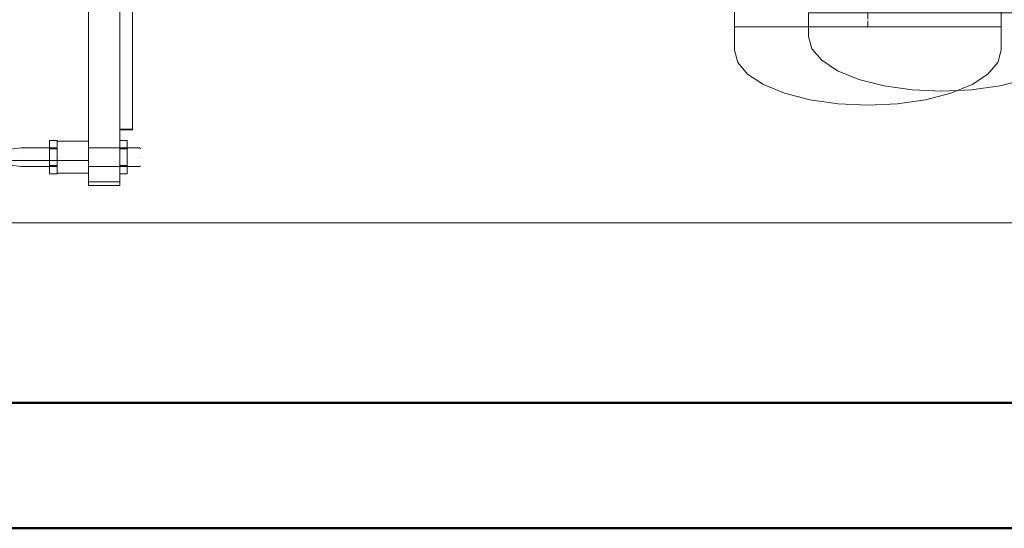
# Model space of a CAD drawing. Header units: metres. Extents: x -54598 to 1827199, y -329446 to -256744.
# Tile 45 of 256: x 15508 to 18652, y -275360 to -273737. Entities that reach past the tile are written whole.
import ezdxf

# ---------------------------------------------------------------- set-up
doc = ezdxf.new("R2010")
doc.units = ezdxf.units.M
doc.linetypes.add('ADSK_Осевая', pattern=[14, 10, -2, 0, -2])
for name, color, linetype, lineweight in [('A-WALL', 113, 'Continuous', 20), ('G-ANNO-SYMB', 7, 'Continuous', 9), ('M-EQPM', 7, 'Continuous', 20), ('P-PIPE', 7, 'Continuous', 20), ('P-PIPE-CNTR', 7, 'ADSK_Осевая', 20)]:
    doc.layers.add(name, color=color, linetype=linetype, lineweight=lineweight)

# ---------------------------------------------------------------- blocks, each defined once
blk = doc.blocks.new('ADSK_СтальСварка_Заглушка_ГОСТ17379-2001 - Исполнение 2-669850-В_Этаж 01_Сводный')
at = {"layer": 'P-PIPE', "color": 1}
for p, q in [((37.5, 213), (0, 213)), ((0, -213), (0, 213)), ((0, 213), (0, -213)), ((0, -213), (37.5, -213))]:
    blk.add_line(p, q, dxfattribs=at)
at = {"layer": 'P-PIPE', "color": 1, "flags": 128}
for points in [[(37.5, 213), (57, 207.7), (75.5, 191.9), (92.1, 166.5), (105.9, 132.8), (116.3, 92.4), (122.8, 47.4), (125, 0)], [(125, 0), (122.8, 47.4), (116.3, 92.4), (105.9, 132.8), (92.1, 166.5), (75.5, 191.9), (57, 207.7), (37.5, 213)], [(125, 0), (122.8, -47.4), (116.3, -92.4), (105.9, -132.8), (92.1, -166.5), (75.5, -191.9), (57, -207.7), (37.5, -213)], [(37.5, -213), (57, -207.7), (75.5, -191.9), (92.1, -166.5), (105.9, -132.8), (116.3, -92.4), (122.8, -47.4), (125, 0)]]:
    blk.add_lwpolyline(points, dxfattribs=at)
blk = doc.blocks.new('ADSK_СтальСварка_Заглушка_ГОСТ17379-2001 - Исполнение 2-V1-В_Этаж 01_Сводный')
at = {"layer": 'P-PIPE', "color": 5}
for p, q in [((37.5, 213), (0, 213)), ((0, -213), (0, 213)), ((0, 213), (0, -213)), ((0, -213), (37.5, -213))]:
    blk.add_line(p, q, dxfattribs=at)
at = {"layer": 'P-PIPE', "color": 5, "flags": 128}
for points in [[(37.5, 213), (57, 207.7), (75.5, 191.9), (92.1, 166.5), (105.9, 132.8), (116.3, 92.4), (122.8, 47.4), (125, 0)], [(125, 0), (122.8, 47.4), (116.3, 92.4), (105.9, 132.8), (92.1, 166.5), (75.5, 191.9), (57, 207.7), (37.5, 213)], [(125, 0), (122.8, -47.4), (116.3, -92.4), (105.9, -132.8), (92.1, -166.5), (75.5, -191.9), (57, -207.7), (37.5, -213)], [(37.5, -213), (57, -207.7), (75.5, -191.9), (92.1, -166.5), (105.9, -132.8), (116.3, -92.4), (122.8, -47.4), (125, 0)]]:
    blk.add_lwpolyline(points, dxfattribs=at)
blk = doc.blocks.new('fdsafdsf')
at = {"layer": 'A-WALL', "lineweight": 50}
for p, q in [((222524, 36541), (211724, 36541)), ((211524, 36341), (222724, 36341))]:
    blk.add_line(p, q, dxfattribs=at)
at = {"layer": 'G-ANNO-SYMB', "lineweight": 20}
blk.add_line((224776.1, 36828.1), (210310.4, 36828.1), dxfattribs=at)
at = {"layer": 'M-EQPM'}
for p, q in [((215906.3, 36893.9), (215906.3, 38251.9)), ((215956.3, 36893.9), (215956.3, 38251.9)), ((215956.3, 36977.7), (215956.3, 38168.1)), ((215976.3, 38168.1), (215976.3, 36977.7)), ((215956.3, 36976.9), (215956.3, 36977.7)), ((215956.3, 36977.7), (215956.3, 36977.7)), ((215956.3, 36977.7), (215956.3, 36977.7)), ((215956.3, 36977.7), (215976.3, 36977.7)), ((215956.3, 36977.7), (215976.3, 36977.7)), ((215956.3, 36977.7), (215976.3, 36977.7)), ((215956.3, 36977.7), (215976.3, 36977.7)), ((215976.3, 36977.7), (215976.3, 36977.7)), ((215976.3, 36977.7), (215976.3, 36977.7)), ((215976.3, 36977.7), (215976.3, 36976.9)), ((215956.3, 36976.9), (215976.3, 36976.9)), ((215798.6, 36947.9), (215781.2, 36945.6)), ((215798.6, 36947.9), (215781.2, 36945.6)), ((215856.3, 36947.9), (215798.6, 36947.9)), ((215856.3, 36947.9), (215798.6, 36947.9)), ((215844.3, 36946.2), (215844.3, 36959.5)), ((215844.3, 36959.5), (215856.3, 36959.5)), ((215844.3, 36946.2), (215844.3, 36959.5)), ((215844.3, 36959.5), (215856.3, 36959.5)), ((215844.3, 36919.6), (215844.3, 36946.2)), ((215844.3, 36946.2), (215856.3, 36946.2)), ((215856.3, 36946.2), (215844.3, 36946.2)), ((215844.3, 36919.6), (215844.3, 36946.2)), ((215844.3, 36946.2), (215856.3, 36946.2)), ((215856.3, 36946.2), (215844.3, 36946.2)), ((215856.3, 36959.5), (215856.3, 36946.2)), ((215856.3, 36959.5), (215856.3, 36946.2)), ((215857.3, 36958.4), (215856.3, 36957.4)), ((215857.3, 36958.4), (215856.3, 36957.4)), ((215856.3, 36946.2), (215856.3, 36919.6)), ((215856.3, 36946.2), (215856.3, 36919.6)), ((215906.3, 36958.4), (215857.3, 36958.4)), ((215906.3, 36958.4), (215857.3, 36958.4)), ((215956.9, 36947.9), (215906.3, 36947.9)), ((215956.9, 36947.9), (215906.3, 36947.9)), ((215956.3, 36946.2), (215956.3, 36959.5)), ((215956.3, 36959.5), (215968.3, 36959.5)), ((215956.3, 36946.2), (215956.3, 36959.5)), ((215956.3, 36959.5), (215968.3, 36959.5)), ((215956.3, 36919.6), (215956.3, 36946.2)), ((215956.3, 36946.2), (215968.3, 36946.2)), ((215968.3, 36946.2), (215956.3, 36946.2)), ((215956.3, 36919.6), (215956.3, 36946.2)), ((215956.3, 36946.2), (215968.3, 36946.2)), ((215968.3, 36946.2), (215956.3, 36946.2)), ((215987.8, 36947.9), (215956.9, 36947.9)), ((215987.8, 36947.9), (215956.9, 36947.9)), ((215968.3, 36959.5), (215968.3, 36946.2)), ((215968.3, 36959.5), (215968.3, 36946.2)), ((215968.3, 36946.2), (215968.3, 36919.6)), ((215968.3, 36946.2), (215968.3, 36919.6)), ((215989.3, 36946.4), (215987.8, 36947.9)), ((215989.3, 36946.4), (215987.8, 36947.9)), ((215798.6, 36932.9), (215798.6, 36932.9)), ((215798.6, 36932.9), (215798.6, 36932.9)), ((215798.6, 36932.9), (215798.6, 36932.9)), ((215798.6, 36932.9), (215798.6, 36932.9)), ((215856.3, 36932.9), (215856.3, 36932.9)), ((215856.3, 36932.9), (215856.3, 36932.9)), ((215856.3, 36932.9), (215856.3, 36932.9)), ((215856.3, 36932.9), (215856.3, 36932.9)), ((215856.3, 36932.9), (215856.3, 36932.9)), ((215856.3, 36932.9), (215856.3, 36932.9)), ((215856.3, 36932.9), (215856.3, 36932.9)), ((215856.3, 36932.9), (215856.3, 36932.9)), ((215857.3, 36932.9), (215857.3, 36932.9)), ((215857.3, 36932.9), (215857.3, 36932.9)), ((215857.3, 36932.9), (215857.3, 36932.9)), ((215857.3, 36932.9), (215857.3, 36932.9)), ((215906.3, 36932.9), (215906.3, 36932.9)), ((215906.3, 36932.9), (215906.3, 36932.9)), ((215906.3, 36932.9), (215906.3, 36932.9)), ((215906.3, 36932.9), (215906.3, 36932.9)), ((215906.3, 36932.9), (215906.3, 36932.9)), ((215906.3, 36932.9), (215906.3, 36932.9)), ((215906.3, 36932.9), (215906.3, 36932.9)), ((215906.3, 36932.9), (215906.3, 36932.9)), ((215987.8, 36932.9), (215987.8, 36932.9)), ((215987.8, 36932.9), (215987.8, 36932.9)), ((215987.8, 36932.9), (215987.8, 36932.9)), ((215987.8, 36932.9), (215987.8, 36932.9)), ((215989.3, 36932.9), (215989.3, 36932.9)), ((215989.3, 36932.9), (215989.3, 36932.9)), ((215989.3, 36932.9), (215989.3, 36932.9)), ((215989.3, 36932.9), (215989.3, 36932.9)), ((215759.3, 36927.9), (215906.3, 36927.9)), ((215781.2, 36920.2), (215798.6, 36917.9)), ((215781.2, 36920.2), (215798.6, 36917.9)), ((215798.6, 36917.9), (215856.3, 36917.9)), ((215798.6, 36917.9), (215856.3, 36917.9)), ((215844.3, 36906.3), (215844.3, 36919.6)), ((215844.3, 36919.6), (215856.3, 36919.6)), ((215844.3, 36919.6), (215856.3, 36919.6)), ((215844.3, 36906.3), (215844.3, 36919.6)), ((215844.3, 36919.6), (215856.3, 36919.6)), ((215844.3, 36919.6), (215856.3, 36919.6)), ((215856.3, 36919.6), (215856.3, 36906.3)), ((215856.3, 36919.6), (215856.3, 36906.3)), ((215906.3, 36917.9), (215956.9, 36917.9)), ((215906.3, 36917.9), (215956.9, 36917.9)), ((215956.3, 36906.3), (215956.3, 36919.6)), ((215956.3, 36919.6), (215968.3, 36919.6)), ((215956.3, 36919.6), (215968.3, 36919.6)), ((215956.3, 36906.3), (215956.3, 36919.6)), ((215956.3, 36919.6), (215968.3, 36919.6)), ((215956.3, 36919.6), (215968.3, 36919.6)), ((215956.9, 36917.9), (215987.8, 36917.9)), ((215956.9, 36917.9), (215987.8, 36917.9)), ((215968.3, 36919.6), (215968.3, 36906.3)), ((215968.3, 36919.6), (215968.3, 36906.3)), ((215987.8, 36917.9), (215989.3, 36919.4)), ((215987.8, 36917.9), (215989.3, 36919.4)), ((215844.3, 36906.3), (215856.3, 36906.3)), ((215844.3, 36906.3), (215856.3, 36906.3)), ((215856.3, 36908.4), (215857.3, 36907.4)), ((215856.3, 36908.4), (215857.3, 36907.4)), ((215857.3, 36907.4), (215906.3, 36907.4)), ((215857.3, 36907.4), (215906.3, 36907.4)), ((215956.3, 36906.3), (215968.3, 36906.3)), ((215956.3, 36906.3), (215968.3, 36906.3)), ((215906.3, 36887.9), (215906.3, 36893.9)), ((215906.3, 36893.9), (215951.3, 36893.9)), ((215956.3, 36893.9), (215906.3, 36893.9)), ((215956.3, 36887.9), (215906.3, 36887.9)), ((215951.3, 36893.9), (215956.3, 36893.9)), ((215956.3, 36893.9), (215951.3, 36893.9)), ((215956.3, 36893.9), (215956.3, 36887.9))]:
    blk.add_line(p, q, dxfattribs=at)
at = {"layer": 'P-PIPE', "color": 5}
for p, q in [((216937.6, 40999), (216937.6, 37141)), ((217363.6, 37141), (217363.6, 40999)), ((217363.6, 37141), (216937.6, 37141))]:
    blk.add_line(p, q, dxfattribs=at)
at = {"layer": 'P-PIPE-CNTR', "color": 5}
blk.add_line((217150.6, 40999), (217150.6, 37141), dxfattribs=at)
blk.add_line((217150.6, 40999), (217150.6, 37141), dxfattribs=at)
at = {"layer": 'P-PIPE', "color": 1, "rotation": 270}
blk.add_blockref('ADSK_СтальСварка_Заглушка_ГОСТ17379-2001 - Исполнение 2-669850-В_Этаж 01_Сводный', (217269, 37163.1), dxfattribs=at)
at = {"layer": 'P-PIPE', "color": 5, "rotation": 270}
blk.add_blockref('ADSK_СтальСварка_Заглушка_ГОСТ17379-2001 - Исполнение 2-V1-В_Этаж 01_Сводный', (217150.6, 37141), dxfattribs=at)

msp = doc.modelspace()

# ---------------------------------------------------------------- block references
at = {"color": 5, "lineweight": 30, "xscale": 2, "yscale": 2, "zscale": 2}
msp.add_blockref('fdsafdsf', (-416084.8, -348041.5), dxfattribs=at)

doc.saveas('drawing.dxf')
